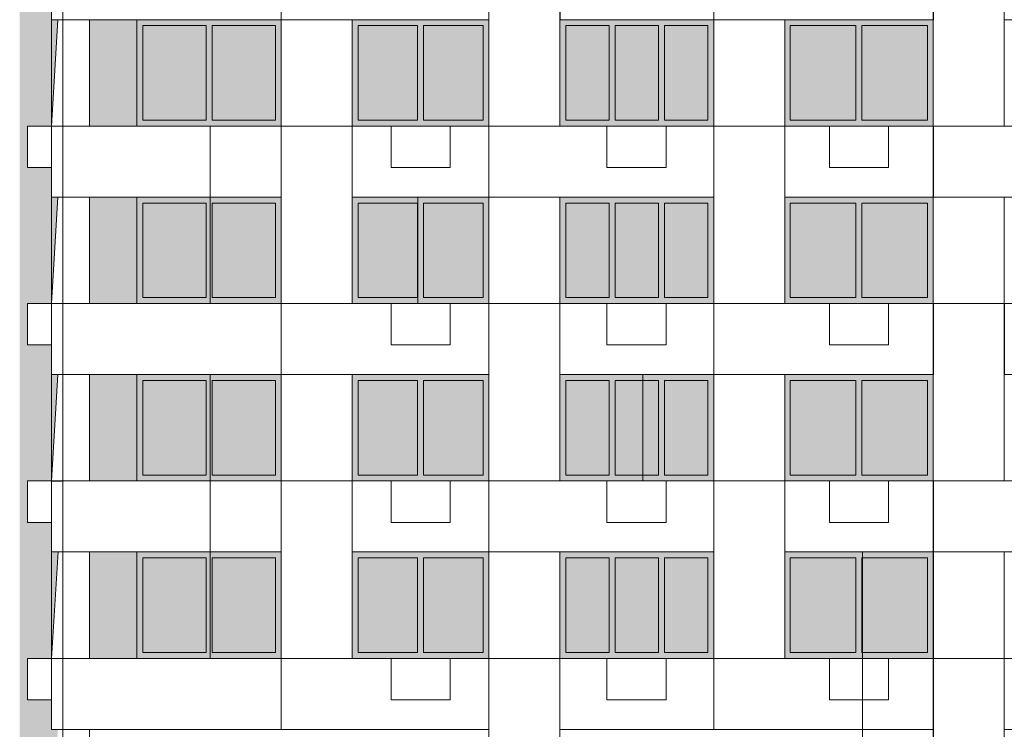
# Model space of a CAD drawing. Header units: millimetres. Extents: x 1036 to 193412, y -5275 to 5839817.
# Tile 98 of 104: x 144681 to 161322, y 5762808 to 5774808. Entities that reach past the tile are written whole.
import ezdxf

# ---------------------------------------------------------------- set-up
doc = ezdxf.new("R2010")
doc.units = ezdxf.units.MM
doc.layers.add('мелкий_dwg', color=7, linetype='Continuous', lineweight=9, true_color=0x767676)
doc.layers.add('Фасады_Рабочий Лист _2__3_0_Ном__пера__161', color=7, linetype='Continuous', lineweight=9, true_color=0x656565)
for name, color, linetype, lineweight in [('Фасады_Рабочий Лист _2__3_0', 7, 'Continuous', 9), ('Фасады_Рабочий Лист _2__3_0_Ном__пера__1', 7, 'Continuous', 9), ('Фасады_Рабочий Лист _2__3_0_Ном__пера__120', 7, 'Continuous', 9)]:
    doc.layers.add(name, color=color, linetype=linetype, lineweight=lineweight)
picture_1 = doc.add_image_def('image27.png', size_in_pixel=(725, 814))
picture_2 = doc.add_image_def('image31.png', size_in_pixel=(882, 833))
picture_3 = doc.add_image_def('image32.png', size_in_pixel=(882, 833))
picture_4 = doc.add_image_def('image33.png', size_in_pixel=(882, 833))
picture_5 = doc.add_image_def('image42.png', size_in_pixel=(882, 833))
picture_6 = doc.add_image_def('image43.png', size_in_pixel=(882, 833))
picture_7 = doc.add_image_def('image50.png', size_in_pixel=(882, 833))
picture_8 = doc.add_image_def('image51.png', size_in_pixel=(882, 833))
picture_9 = doc.add_image_def('image148.png', size_in_pixel=(734, 827))
picture_10 = doc.add_image_def('image149.png', size_in_pixel=(725, 814))
picture_11 = doc.add_image_def('image151.png', size_in_pixel=(725, 814))
picture_12 = doc.add_image_def('image163.png', size_in_pixel=(725, 814))
picture_13 = doc.add_image_def('image165.png', size_in_pixel=(725, 814))
picture_14 = doc.add_image_def('image166.png', size_in_pixel=(725, 814))
picture_15 = doc.add_image_def('image167.png', size_in_pixel=(725, 814))
picture_16 = doc.add_image_def('image177.png', size_in_pixel=(725, 814))
picture_17 = doc.add_image_def('image195.png', size_in_pixel=(734, 827))
picture_18 = doc.add_image_def('image196.png', size_in_pixel=(734, 827))
picture_19 = doc.add_image_def('image197.png', size_in_pixel=(734, 827))
picture_20 = doc.add_image_def('image198.png', size_in_pixel=(734, 827))
picture_21 = doc.add_image_def('image199.png', size_in_pixel=(734, 827))
picture_22 = doc.add_image_def('image200.png', size_in_pixel=(734, 827))
picture_23 = doc.add_image_def('image207.png', size_in_pixel=(734, 827))
picture_24 = doc.add_image_def('image210.png', size_in_pixel=(734, 827))
picture_25 = doc.add_image_def('image212.png', size_in_pixel=(734, 827))
picture_26 = doc.add_image_def('image213.png', size_in_pixel=(734, 827))
picture_27 = doc.add_image_def('image236.png', size_in_pixel=(725, 814))
picture_28 = doc.add_image_def('image238.png', size_in_pixel=(725, 814))
picture_29 = doc.add_image_def('image239.png', size_in_pixel=(725, 814))
picture_30 = doc.add_image_def('image253.png', size_in_pixel=(725, 814))
picture_31 = doc.add_image_def('image351.png', size_in_pixel=(729, 823))
picture_32 = doc.add_image_def('image365.png', size_in_pixel=(729, 823))
picture_33 = doc.add_image_def('image447.png', size_in_pixel=(729, 823))
picture_34 = doc.add_image_def('image456.png', size_in_pixel=(729, 823))
picture_35 = doc.add_image_def('image457.png', size_in_pixel=(729, 823))
picture_36 = doc.add_image_def('image458.png', size_in_pixel=(729, 823))
picture_37 = doc.add_image_def('image467.png', size_in_pixel=(729, 823))
picture_38 = doc.add_image_def('image468.png', size_in_pixel=(729, 823))
picture_39 = doc.add_image_def('image469.png', size_in_pixel=(729, 823))
picture_40 = doc.add_image_def('image470.png', size_in_pixel=(729, 823))
picture_41 = doc.add_image_def('image480.png', size_in_pixel=(729, 823))
picture_42 = doc.add_image_def('image481.png', size_in_pixel=(729, 823))
picture_43 = doc.add_image_def('image482.png', size_in_pixel=(729, 823))
picture_44 = doc.add_image_def('image489.png', size_in_pixel=(734, 827))
picture_45 = doc.add_image_def('image490.png', size_in_pixel=(734, 827))
picture_46 = doc.add_image_def('image492.png', size_in_pixel=(725, 814))

# ---------------------------------------------------------------- blocks, each defined once
blk = doc.blocks.new('мелкий_dwg-21588910-Схема расположения расчетных фрагментов фасада корпуса 2')
at = {"layer": 'Фасады_Рабочий Лист _2__3_0', "true_color": 0xe2e2e2}
blk.add_hatch(color=254, dxfattribs=at).paths.add_polyline_path([(-6878039, 5731008), (-6877508, 5731008), (-6877399, 5732808), (-6877501, 5732808), (-6877501, 5733308), (-6877908, 5733308), (-6877908, 5734008), (-6877501, 5734008), (-6877399, 5735808), (-6877501, 5735809), (-6877501, 5736308), (-6877908, 5736308), (-6877908, 5737008), (-6877501, 5737008), (-6877393, 5738808), (-6877501, 5738809), (-6877501, 5739308), (-6877908, 5739308), (-6877908, 5740008), (-6877501, 5740008), (-6877393, 5741808), (-6877501, 5741809), (-6877501, 5742308), (-6877908, 5742308), (-6877908, 5743008), (-6877501, 5743008), (-6877393, 5744808), (-6877501, 5744809), (-6877501, 5745308), (-6877908, 5745308), (-6877908, 5746008), (-6877501, 5746008), (-6877393, 5747808), (-6877501, 5747808), (-6877501, 5748308), (-6877908, 5748308), (-6877908, 5749008), (-6877501, 5749008), (-6877393, 5750808), (-6877501, 5750808), (-6877501, 5751308), (-6877908, 5751308), (-6877908, 5752008), (-6877514, 5752008), (-6877405, 5753808), (-6877501, 5753808), (-6877501, 5754308), (-6877908, 5754308), (-6877908, 5755008), (-6877501, 5755008), (-6877393, 5756808), (-6877501, 5756808), (-6877501, 5757308), (-6877908, 5757308), (-6877908, 5758008), (-6877501, 5758008), (-6877393, 5759808), (-6877501, 5759808), (-6877501, 5760308), (-6877908, 5760308), (-6877908, 5761008), (-6877501, 5761008), (-6877393, 5762808), (-6877501, 5762808), (-6877501, 5763308), (-6877908, 5763308), (-6877908, 5764008), (-6877501, 5764008), (-6877391, 5765808), (-6877501, 5765808), (-6877501, 5766308), (-6877908, 5766308), (-6877908, 5767008), (-6877501, 5767008), (-6877393, 5768808), (-6877501, 5768808), (-6877501, 5769308), (-6877908, 5769308), (-6877908, 5770008), (-6877501, 5770008), (-6877393, 5771808), (-6877501, 5771808), (-6877501, 5772308), (-6877908, 5772308), (-6877908, 5773008), (-6877501, 5773008), (-6877393, 5774808), (-6877501, 5774808), (-6877501, 5775308), (-6877908, 5775308), (-6877908, 5776008), (-6877501, 5776008), (-6877320, 5777808), (-6877501, 5777808), (-6877501, 5778308), (-6877908, 5778308), (-6877908, 5779008), (-6877501, 5779008), (-6877393, 5780808), (-6877501, 5780808), (-6877501, 5781308), (-6877908, 5781308), (-6877908, 5782008), (-6877320, 5782008), (-6877501, 5783808), (-6877501, 5784308), (-6877908, 5784308), (-6877908, 5785008), (-6877501, 5785008), (-6877393, 5786808), (-6877501, 5786808), (-6877501, 5788008), (-6877320, 5788008), (-6877501, 5789808), (-6877501, 5791608), (-6878039, 5791608), (-6878039, 5731461)])
at = {"layer": 'Фасады_Рабочий Лист _2__3_0', "true_color": 0xf8f8f8}
for points in [[(-6876058, 5773008), (-6876058, 5774808), (-6876858, 5774808), (-6876858, 5773008)], [(-6874887, 5773108), (-6874887, 5774708), (-6875957, 5774708), (-6875957, 5773108)], [(-6873717, 5773108), (-6873717, 5774708), (-6874787, 5774708), (-6874787, 5773108)], [(-6871313, 5773108), (-6871313, 5774708), (-6872318, 5774708), (-6872318, 5773108)], [(-6870208, 5773108), (-6870208, 5774708), (-6871213, 5774708), (-6871213, 5773108)], [(-6868074, 5773108), (-6868074, 5774708), (-6868808, 5774708), (-6868808, 5773108), (-6868679, 5773108)], [(-6867241, 5773108), (-6867241, 5774708), (-6867974, 5774708), (-6867974, 5773108)], [(-6866408, 5773108), (-6866408, 5774708), (-6867141, 5774708), (-6867141, 5773108)], [(-6863907, 5773108), (-6863907, 5774708), (-6865017, 5774708), (-6865017, 5773108)], [(-6863807, 5773108), (-6862697, 5773108), (-6862697, 5774708), (-6863807, 5774708)], [(-6876058, 5770008), (-6876058, 5771808), (-6876858, 5771808), (-6876858, 5770008)], [(-6874887, 5770108), (-6874887, 5771708), (-6875957, 5771708), (-6875957, 5770108)], [(-6873717, 5770108), (-6873717, 5771708), (-6874787, 5771708), (-6874787, 5770108)], [(-6871313, 5770108), (-6871313, 5771708), (-6872318, 5771708), (-6872318, 5770108)], [(-6870208, 5770108), (-6870208, 5771708), (-6871213, 5771708), (-6871213, 5770108)], [(-6868808, 5770108), (-6868074, 5770108), (-6868074, 5771708), (-6868808, 5771708)], [(-6867241, 5770108), (-6867241, 5771708), (-6867974, 5771708), (-6867974, 5770108)], [(-6866408, 5770108), (-6866408, 5771708), (-6867141, 5771708), (-6867141, 5770108)], [(-6863907, 5770108), (-6863907, 5771708), (-6865017, 5771708), (-6865017, 5770108)], [(-6863807, 5770108), (-6862697, 5770108), (-6862697, 5771708), (-6863807, 5771708)], [(-6876058, 5767008), (-6876058, 5768808), (-6876858, 5768808), (-6876858, 5767008)], [(-6874887, 5767108), (-6874887, 5768708), (-6875957, 5768708), (-6875957, 5767108)], [(-6873717, 5767108), (-6873717, 5768708), (-6874787, 5768708), (-6874787, 5767108)], [(-6871313, 5767108), (-6871313, 5768708), (-6872318, 5768708), (-6872318, 5767108)], [(-6870208, 5767108), (-6870208, 5768708), (-6871213, 5768708), (-6871213, 5767108)], [(-6868074, 5767108), (-6868074, 5768708), (-6868808, 5768708), (-6868808, 5767108), (-6868679, 5767108)], [(-6867241, 5767108), (-6867241, 5768708), (-6867974, 5768708), (-6867974, 5767108)], [(-6866408, 5767108), (-6866408, 5768708), (-6867141, 5768708), (-6867141, 5767108)], [(-6863907, 5767108), (-6863907, 5768708), (-6865017, 5768708), (-6865017, 5767108)], [(-6862697, 5767108), (-6862697, 5768708), (-6863807, 5768708), (-6863807, 5767108), (-6863757, 5767108)], [(-6876058, 5764008), (-6876058, 5765808), (-6876858, 5765808), (-6876858, 5764008)], [(-6874887, 5764108), (-6874887, 5765708), (-6875957, 5765708), (-6875957, 5764108)], [(-6873717, 5764108), (-6873717, 5765708), (-6874787, 5765708), (-6874787, 5764108)], [(-6871313, 5764108), (-6871313, 5765708), (-6872318, 5765708), (-6872318, 5764108)], [(-6870208, 5764108), (-6870208, 5765708), (-6871213, 5765708), (-6871213, 5764108)], [(-6868808, 5764108), (-6868074, 5764108), (-6868074, 5765708), (-6868808, 5765708)], [(-6867241, 5764108), (-6867241, 5765708), (-6867974, 5765708), (-6867974, 5764108)], [(-6866408, 5764108), (-6866408, 5765708), (-6867141, 5765708), (-6867141, 5764108)], [(-6863907, 5764108), (-6863907, 5765708), (-6865017, 5765708), (-6865017, 5764108)], [(-6863807, 5764108), (-6862697, 5764108), (-6862697, 5765708), (-6863807, 5765708)]]:
    blk.add_hatch(color=7, dxfattribs=at).paths.add_polyline_path(points)
at = {"layer": 'Фасады_Рабочий Лист _2__3_0_Ном__пера__161', "true_color": 0xededed}
for points in [[(-6873618, 5774708), (-6873618, 5774808), (-6876057, 5774808), (-6876057, 5774708), (-6873717, 5774708)], [(-6875957, 5773108), (-6875957, 5774708), (-6876057, 5774708), (-6876057, 5773108)], [(-6874887, 5773108), (-6874787, 5773108), (-6874787, 5774708), (-6874887, 5774708)], [(-6873618, 5773108), (-6873618, 5774708), (-6873717, 5774708), (-6873717, 5773108)], [(-6870108, 5774708), (-6870108, 5774808), (-6872418, 5774808), (-6872418, 5774708), (-6870208, 5774708)], [(-6872318, 5773108), (-6872318, 5774708), (-6872418, 5774708), (-6872418, 5773108)], [(-6871313, 5773108), (-6871213, 5773108), (-6871213, 5774708), (-6871313, 5774708)], [(-6870108, 5773108), (-6870108, 5774708), (-6870208, 5774708), (-6870208, 5773108)], [(-6867241, 5774708), (-6866308, 5774708), (-6866308, 5774808), (-6868908, 5774808), (-6868908, 5774708), (-6867974, 5774708)], [(-6868808, 5773108), (-6868808, 5774708), (-6868908, 5774708), (-6868908, 5773108)], [(-6868074, 5773108), (-6867974, 5773108), (-6867974, 5774708), (-6868074, 5774708)], [(-6867241, 5773108), (-6867141, 5773108), (-6867141, 5774708), (-6867241, 5774708)], [(-6866408, 5773108), (-6866308, 5773108), (-6866308, 5774708), (-6866408, 5774708)], [(-6863907, 5774708), (-6862597, 5774708), (-6862597, 5774808), (-6865108, 5774808), (-6865108, 5774708), (-6865017, 5774708)], [(-6865017, 5773108), (-6865017, 5774708), (-6865108, 5774708), (-6865108, 5773108)], [(-6863907, 5773108), (-6863807, 5773108), (-6863807, 5774708), (-6863907, 5774708)], [(-6862697, 5773108), (-6862597, 5773108), (-6862597, 5774708), (-6862697, 5774708)], [(-6873717, 5773008), (-6873618, 5773008), (-6873618, 5773108), (-6876057, 5773108), (-6876057, 5773008), (-6874787, 5773008)], [(-6871213, 5773008), (-6870108, 5773008), (-6870108, 5773108), (-6872418, 5773108), (-6872418, 5773008), (-6871313, 5773008)], [(-6868808, 5773008), (-6866308, 5773008), (-6866308, 5773108), (-6868908, 5773108), (-6868908, 5773008)], [(-6862597, 5773008), (-6862597, 5773108), (-6865108, 5773108), (-6865108, 5773008), (-6862697, 5773008)], [(-6873618, 5771708), (-6873618, 5771808), (-6876057, 5771808), (-6876057, 5771708), (-6873717, 5771708)], [(-6875957, 5770108), (-6875957, 5771708), (-6876057, 5771708), (-6876057, 5770108)], [(-6874887, 5770108), (-6874787, 5770108), (-6874787, 5771708), (-6874887, 5771708)], [(-6873618, 5770108), (-6873618, 5771708), (-6873717, 5771708), (-6873717, 5770108)], [(-6870208, 5771708), (-6870108, 5771708), (-6870108, 5771808), (-6872418, 5771808), (-6872418, 5771708), (-6871213, 5771708)], [(-6872318, 5770108), (-6872318, 5771708), (-6872418, 5771708), (-6872418, 5770108)], [(-6871313, 5770108), (-6871213, 5770108), (-6871213, 5771708), (-6871313, 5771708)], [(-6870108, 5770108), (-6870108, 5771708), (-6870208, 5771708), (-6870208, 5770108)], [(-6866408, 5771708), (-6866308, 5771708), (-6866308, 5771808), (-6868908, 5771808), (-6868908, 5771708), (-6867141, 5771708)], [(-6868808, 5770108), (-6868808, 5771708), (-6868908, 5771708), (-6868908, 5770108)], [(-6868074, 5770108), (-6867974, 5770108), (-6867974, 5771708), (-6868074, 5771708)], [(-6867241, 5770108), (-6867141, 5770108), (-6867141, 5771708), (-6867241, 5771708)], [(-6866408, 5770108), (-6866308, 5770108), (-6866308, 5771708), (-6866408, 5771708)], [(-6863907, 5771708), (-6862597, 5771708), (-6862597, 5771808), (-6865108, 5771808), (-6865108, 5771708), (-6865017, 5771708)], [(-6865017, 5770108), (-6865017, 5771708), (-6865108, 5771708), (-6865108, 5770108)], [(-6863907, 5770108), (-6863807, 5770108), (-6863807, 5771708), (-6863907, 5771708)], [(-6862697, 5770108), (-6862597, 5770108), (-6862597, 5771708), (-6862697, 5771708)], [(-6873717, 5770008), (-6873618, 5770008), (-6873618, 5770108), (-6876057, 5770108), (-6876057, 5770008), (-6874787, 5770008)], [(-6870208, 5770008), (-6870108, 5770008), (-6870108, 5770108), (-6872418, 5770108), (-6872418, 5770008), (-6871213, 5770008)], [(-6868808, 5770008), (-6866308, 5770008), (-6866308, 5770108), (-6868908, 5770108), (-6868908, 5770008)], [(-6862597, 5770008), (-6862597, 5770108), (-6865108, 5770108), (-6865108, 5770008), (-6862697, 5770008)], [(-6873618, 5768708), (-6873618, 5768808), (-6876057, 5768808), (-6876057, 5768708), (-6873717, 5768708)], [(-6876057, 5767108), (-6875957, 5767108), (-6875957, 5768708), (-6876057, 5768708), (-6876057, 5767565)], [(-6874887, 5767108), (-6874787, 5767108), (-6874787, 5768708), (-6874887, 5768708), (-6874887, 5767565)], [(-6873618, 5767108), (-6873618, 5768708), (-6873717, 5768708), (-6873717, 5767108)], [(-6870208, 5768708), (-6870108, 5768708), (-6870108, 5768808), (-6872418, 5768808), (-6872418, 5768708), (-6871213, 5768708)], [(-6872318, 5767108), (-6872318, 5768708), (-6872418, 5768708), (-6872418, 5767108)], [(-6871313, 5767108), (-6871213, 5767108), (-6871213, 5768708), (-6871313, 5768708), (-6871313, 5767565)], [(-6870108, 5767108), (-6870108, 5768708), (-6870208, 5768708), (-6870208, 5767108)], [(-6866408, 5768708), (-6866308, 5768708), (-6866308, 5768808), (-6868908, 5768808), (-6868908, 5768708), (-6867141, 5768708)], [(-6868808, 5767108), (-6868808, 5768708), (-6868908, 5768708), (-6868908, 5767108)], [(-6868074, 5767108), (-6867974, 5767108), (-6867974, 5768708), (-6868074, 5768708), (-6868074, 5767565)], [(-6867241, 5767108), (-6867141, 5767108), (-6867141, 5768708), (-6867241, 5768708), (-6867241, 5767565)], [(-6866408, 5767108), (-6866308, 5767108), (-6866308, 5768708), (-6866408, 5768708), (-6866408, 5767565)], [(-6863907, 5768708), (-6862597, 5768708), (-6862597, 5768808), (-6865108, 5768808), (-6865108, 5768708), (-6865017, 5768708)], [(-6865108, 5767108), (-6865017, 5767108), (-6865017, 5768708), (-6865108, 5768708), (-6865108, 5767565)], [(-6863907, 5767108), (-6863807, 5767108), (-6863807, 5768708), (-6863907, 5768708), (-6863907, 5767565)], [(-6862697, 5767108), (-6862597, 5767108), (-6862597, 5768708), (-6862697, 5768708), (-6862697, 5767565)], [(-6873717, 5767008), (-6873618, 5767008), (-6873618, 5767108), (-6876057, 5767108), (-6876057, 5767008), (-6874787, 5767008)], [(-6870208, 5767008), (-6870108, 5767008), (-6870108, 5767108), (-6872418, 5767108), (-6872418, 5767008), (-6871213, 5767008)], [(-6868808, 5767008), (-6866308, 5767008), (-6866308, 5767108), (-6868908, 5767108), (-6868908, 5767008)], [(-6862597, 5767008), (-6862597, 5767108), (-6865108, 5767108), (-6865108, 5767008), (-6862697, 5767008)], [(-6873618, 5765708), (-6873618, 5765808), (-6876057, 5765808), (-6876057, 5765708), (-6873717, 5765708)], [(-6875957, 5764108), (-6875957, 5765708), (-6876057, 5765708), (-6876057, 5764108)], [(-6874887, 5764108), (-6874787, 5764108), (-6874787, 5765708), (-6874887, 5765708)], [(-6873618, 5764108), (-6873618, 5765708), (-6873717, 5765708), (-6873717, 5764108)], [(-6870208, 5765708), (-6870108, 5765708), (-6870108, 5765808), (-6872418, 5765808), (-6872418, 5765708), (-6871213, 5765708)], [(-6872318, 5764108), (-6872318, 5765708), (-6872418, 5765708), (-6872418, 5764108)], [(-6871313, 5764108), (-6871213, 5764108), (-6871213, 5765708), (-6871313, 5765708)], [(-6870108, 5764108), (-6870108, 5765708), (-6870208, 5765708), (-6870208, 5764108)], [(-6866408, 5765708), (-6866308, 5765708), (-6866308, 5765808), (-6868908, 5765808), (-6868908, 5765708), (-6867141, 5765708)], [(-6868808, 5764108), (-6868808, 5765708), (-6868908, 5765708), (-6868908, 5764108)], [(-6868074, 5764108), (-6867974, 5764108), (-6867974, 5765708), (-6868074, 5765708)], [(-6867241, 5764108), (-6867141, 5764108), (-6867141, 5765708), (-6867241, 5765708)], [(-6866408, 5764108), (-6866308, 5764108), (-6866308, 5765708), (-6866408, 5765708)], [(-6863907, 5765708), (-6862597, 5765708), (-6862597, 5765808), (-6865108, 5765808), (-6865108, 5765708), (-6865017, 5765708)], [(-6865017, 5764108), (-6865017, 5765708), (-6865108, 5765708), (-6865108, 5764108)], [(-6863907, 5764108), (-6863807, 5764108), (-6863807, 5765708), (-6863907, 5765708)], [(-6862697, 5764108), (-6862597, 5764108), (-6862597, 5765708), (-6862697, 5765708)], [(-6873717, 5764008), (-6873618, 5764008), (-6873618, 5764108), (-6876057, 5764108), (-6876057, 5764008), (-6874787, 5764008)], [(-6871213, 5764008), (-6870108, 5764008), (-6870108, 5764108), (-6872418, 5764108), (-6872418, 5764008), (-6871313, 5764008)], [(-6868808, 5764008), (-6866308, 5764008), (-6866308, 5764108), (-6868908, 5764108), (-6868908, 5764008)], [(-6862597, 5764008), (-6862597, 5764108), (-6865108, 5764108), (-6865108, 5764008), (-6862697, 5764008)]]:
    blk.add_hatch(color=7, dxfattribs=at).paths.add_polyline_path(points)
at = {"layer": 'Фасады_Рабочий Лист _2__3_0_Ном__пера__1', "color": 253, "true_color": 0xaaaaaa}
for p, q in [((-6873618, 5776008), (-6873618, 5774808)), ((-6877393, 5774808), (-6877502, 5773008)), ((-6876058, 5774808), (-6876058, 5773008)), ((-6862597, 5773008), (-6862597, 5771808)), ((-6877393, 5771808), (-6877502, 5770008)), ((-6876058, 5771808), (-6876058, 5770008)), ((-6870108, 5770008), (-6868908, 5770008)), ((-6862598, 5770008), (-6861398, 5770008)), ((-6877393, 5768808), (-6877502, 5767008)), ((-6876058, 5768808), (-6876058, 5767008)), ((-6873618, 5767008), (-6872418, 5767008)), ((-6866308, 5767008), (-6865108, 5767008)), ((-6862597, 5767008), (-6862597, 5765808)), ((-6877391, 5765808), (-6877500, 5764008)), ((-6876058, 5765808), (-6876058, 5764008)), ((-6870108, 5764008), (-6868908, 5764008)), ((-6862598, 5764008), (-6854238, 5764008))]:
    blk.add_line(p, q, dxfattribs=at)
at = {"layer": 'Фасады_Рабочий Лист _2__3_0_Ном__пера__1', "color": 253, "true_color": 0xaaaaaa, "flags": 128}
for points in [[(-6877308, 5771808), (-6876858, 5771808), (-6876858, 5770008), (-6877308, 5770008), (-6877308, 5789808), (-6876858, 5789808), (-6876858, 5788008), (-6877308, 5788008), (-6870108, 5788008), (-6870108, 5786808), (-6877501, 5786808), (-6877501, 5788008), (-6877308, 5788008)], [(-6876858, 5777808), (-6876858, 5776008), (-6877308, 5776008), (-6870108, 5776008), (-6870108, 5774808), (-6877501, 5774808), (-6877501, 5776008), (-6877308, 5776008)], [(-6861398, 5777808), (-6861398, 5773008), (-6862598, 5773008), (-6862598, 5777808)], [(-6866308, 5774808), (-6862597, 5774808), (-6862597, 5776008), (-6866308, 5776008), (-6866308, 5774808), (-6868908, 5774808)], [(-6862598, 5776008), (-6861398, 5776008), (-6855437, 5776008), (-6855437, 5774808), (-6861398, 5774808), (-6861398, 5776008)], [(-6877308, 5774808), (-6876858, 5774808), (-6876858, 5773008), (-6877308, 5773008), (-6873618, 5773008), (-6873618, 5771808), (-6877501, 5771808), (-6877501, 5773008), (-6877308, 5773008)], [(-6870108, 5771808), (-6870108, 5773008), (-6866308, 5773008), (-6866308, 5771808), (-6872418, 5771808), (-6872418, 5774808), (-6873618, 5774808), (-6873618, 5773008), (-6872418, 5773008), (-6870108, 5773008)], [(-6877501, 5772308), (-6877908, 5772308), (-6877908, 5773008), (-6877501, 5773008)], [(-6871763, 5773008), (-6871763, 5772308), (-6870763, 5772308), (-6870763, 5773008), (-6871763, 5773008)], [(-6868113, 5773008), (-6868113, 5772308), (-6867113, 5772308), (-6867113, 5773008), (-6868113, 5773008)], [(-6864353, 5773008), (-6864353, 5772308), (-6863353, 5772308), (-6863353, 5773008), (-6864353, 5773008)], [(-6868908, 5771808), (-6868908, 5767008), (-6870108, 5767008), (-6870108, 5771808)], [(-6861398, 5771808), (-6861398, 5767008), (-6862598, 5767008), (-6862598, 5771808)], [(-6855437, 5771808), (-6855437, 5770008), (-6855437, 5768808), (-6861398, 5768808), (-6861398, 5770008), (-6855437, 5770008)], [(-6877501, 5769308), (-6877908, 5769308), (-6877908, 5770008), (-6877501, 5770008)], [(-6873618, 5768808), (-6877501, 5768808), (-6877501, 5770008), (-6877308, 5770008)], [(-6877308, 5765808), (-6876858, 5765808), (-6876858, 5764008), (-6877308, 5764008), (-6877308, 5770008), (-6873618, 5770008), (-6870108, 5770008), (-6870108, 5768808), (-6873618, 5768808), (-6873618, 5770008)], [(-6871763, 5770008), (-6871763, 5769308), (-6870763, 5769308), (-6870763, 5770008), (-6871763, 5770008)], [(-6866308, 5770008), (-6862597, 5770008), (-6862597, 5768808), (-6866308, 5768808), (-6866308, 5770008), (-6868908, 5770008), (-6868908, 5768808), (-6865108, 5768808), (-6865108, 5764008), (-6866308, 5764008), (-6866308, 5768808)], [(-6868113, 5770008), (-6868113, 5769308), (-6867113, 5769308), (-6867113, 5770008), (-6868113, 5770008)], [(-6864353, 5770008), (-6864353, 5769308), (-6863353, 5769308), (-6863353, 5770008), (-6864353, 5770008)], [(-6877308, 5768808), (-6876858, 5768808), (-6876858, 5767008), (-6877308, 5767008), (-6873618, 5767008), (-6873618, 5765808), (-6877501, 5765808), (-6877501, 5767008), (-6877308, 5767008)], [(-6877501, 5766308), (-6877908, 5766308), (-6877908, 5767008), (-6877501, 5767008)], [(-6870108, 5767008), (-6866308, 5767008), (-6866308, 5765808), (-6872418, 5765808), (-6872418, 5767008), (-6870108, 5767008), (-6870108, 5765808)], [(-6871763, 5767008), (-6871763, 5766308), (-6870763, 5766308), (-6870763, 5767008), (-6871763, 5767008)], [(-6868113, 5767008), (-6868113, 5766308), (-6867113, 5766308), (-6867113, 5767008), (-6868113, 5767008)], [(-6864353, 5767008), (-6864353, 5766308), (-6863353, 5766308), (-6863353, 5767008), (-6864353, 5767008)], [(-6861398, 5765808), (-6861398, 5761008), (-6862598, 5761008), (-6862598, 5765808)], [(-6877501, 5763308), (-6877908, 5763308), (-6877908, 5764008), (-6877501, 5764008)], [(-6877308, 5762808), (-6873618, 5762808), (-6873618, 5764008), (-6877308, 5764008), (-6877501, 5764008), (-6877501, 5762808), (-6876858, 5762808), (-6876858, 5761008), (-6877308, 5761008), (-6877308, 5764008)], [(-6871763, 5764008), (-6871763, 5763308), (-6870763, 5763308), (-6870763, 5764008), (-6871763, 5764008)], [(-6866308, 5762808), (-6868908, 5762808), (-6868908, 5764008), (-6866308, 5764008), (-6862597, 5764008), (-6862597, 5762808), (-6866308, 5762808), (-6866308, 5764008)], [(-6868113, 5764008), (-6868113, 5763308), (-6867113, 5763308), (-6867113, 5764008), (-6868113, 5764008)], [(-6864353, 5764008), (-6864353, 5763308), (-6863353, 5763308), (-6863353, 5764008), (-6864353, 5764008)], [(-6855438, 5762808), (-6861398, 5762808), (-6861398, 5764008)]]:
    blk.add_lwpolyline(points, dxfattribs=at)
for points in [[(-6868908, 5773008), (-6870108, 5773008), (-6870108, 5776008), (-6868908, 5776008)], [(-6865108, 5773008), (-6866308, 5773008), (-6866308, 5774808), (-6865108, 5774808)], [(-6872418, 5770008), (-6873618, 5770008), (-6873618, 5773008), (-6872418, 5773008)], [(-6859447, 5773008), (-6859447, 5771808), (-6865108, 5771808), (-6865108, 5773008)], [(-6873618, 5768808), (-6872418, 5768808), (-6872418, 5764008), (-6873618, 5764008)], [(-6859447, 5767008), (-6859447, 5765808), (-6865108, 5765808), (-6865108, 5767008)], [(-6870108, 5765808), (-6868908, 5765808), (-6868908, 5761008), (-6870108, 5761008)], [(-6873618, 5764008), (-6870108, 5764008), (-6870108, 5762808), (-6873618, 5762808)]]:
    blk.add_lwpolyline(points, close=True, dxfattribs=at)
at = {"layer": 'Фасады_Рабочий Лист _2__3_0_Ном__пера__120', "color": 253, "true_color": 0xaaaaaa, "flags": 128}
for points in [[(-6874887, 5773108), (-6874887, 5774708), (-6875957, 5774708), (-6875957, 5773108), (-6874887, 5773108)], [(-6873717, 5773108), (-6873717, 5774708), (-6874787, 5774708), (-6874787, 5773108), (-6873717, 5773108)], [(-6871313, 5773108), (-6871313, 5774708), (-6872318, 5774708), (-6872318, 5773108), (-6871313, 5773108)], [(-6870208, 5773108), (-6870208, 5774708), (-6871213, 5774708), (-6871213, 5773108), (-6870208, 5773108)], [(-6868074, 5773108), (-6868074, 5774708), (-6868808, 5774708), (-6868808, 5773108), (-6868074, 5773108)], [(-6867241, 5773108), (-6867241, 5774708), (-6867974, 5774708), (-6867974, 5773108), (-6867241, 5773108)], [(-6866408, 5773108), (-6866408, 5774708), (-6867141, 5774708), (-6867141, 5773108), (-6866408, 5773108)], [(-6863907, 5773108), (-6863907, 5774708), (-6865017, 5774708), (-6865017, 5773108), (-6863907, 5773108)], [(-6862697, 5773108), (-6862697, 5774708), (-6863807, 5774708), (-6863807, 5773108), (-6862697, 5773108)], [(-6874887, 5770108), (-6874887, 5771708), (-6875957, 5771708), (-6875957, 5770108), (-6874887, 5770108)], [(-6873717, 5770108), (-6873717, 5771708), (-6874787, 5771708), (-6874787, 5770108), (-6873717, 5770108)], [(-6871313, 5770108), (-6871313, 5771708), (-6872318, 5771708), (-6872318, 5770108), (-6871313, 5770108)], [(-6870208, 5770108), (-6870208, 5771708), (-6871213, 5771708), (-6871213, 5770108), (-6870208, 5770108)], [(-6868074, 5770108), (-6868074, 5771708), (-6868808, 5771708), (-6868808, 5770108), (-6868074, 5770108)], [(-6867241, 5770108), (-6867241, 5771708), (-6867974, 5771708), (-6867974, 5770108), (-6867241, 5770108)], [(-6866408, 5770108), (-6866408, 5771708), (-6867141, 5771708), (-6867141, 5770108), (-6866408, 5770108)], [(-6863907, 5770108), (-6863907, 5771708), (-6865017, 5771708), (-6865017, 5770108), (-6863907, 5770108)], [(-6862697, 5770108), (-6862697, 5771708), (-6863807, 5771708), (-6863807, 5770108), (-6862697, 5770108)], [(-6874887, 5767108), (-6874887, 5768708), (-6875957, 5768708), (-6875957, 5767108), (-6874887, 5767108)], [(-6873717, 5767108), (-6873717, 5768708), (-6874787, 5768708), (-6874787, 5767108), (-6873717, 5767108)], [(-6871313, 5767108), (-6871313, 5768708), (-6872318, 5768708), (-6872318, 5767108), (-6871313, 5767108)], [(-6870208, 5767108), (-6870208, 5768708), (-6871213, 5768708), (-6871213, 5767108), (-6870208, 5767108)], [(-6868074, 5767108), (-6868074, 5768708), (-6868808, 5768708), (-6868808, 5767108), (-6868074, 5767108)], [(-6867241, 5767108), (-6867241, 5768708), (-6867974, 5768708), (-6867974, 5767108), (-6867241, 5767108)], [(-6866408, 5767108), (-6866408, 5768708), (-6867141, 5768708), (-6867141, 5767108), (-6866408, 5767108)], [(-6863907, 5767108), (-6863907, 5768708), (-6865017, 5768708), (-6865017, 5767108), (-6863907, 5767108)], [(-6862697, 5767108), (-6862697, 5768708), (-6863807, 5768708), (-6863807, 5767108), (-6862697, 5767108)], [(-6874887, 5764108), (-6874887, 5765708), (-6875957, 5765708), (-6875957, 5764108), (-6874887, 5764108)], [(-6873717, 5764108), (-6873717, 5765708), (-6874787, 5765708), (-6874787, 5764108), (-6873717, 5764108)], [(-6871313, 5764108), (-6871313, 5765708), (-6872318, 5765708), (-6872318, 5764108), (-6871313, 5764108)], [(-6870208, 5764108), (-6870208, 5765708), (-6871213, 5765708), (-6871213, 5764108), (-6870208, 5764108)], [(-6868074, 5764108), (-6868074, 5765708), (-6868808, 5765708), (-6868808, 5764108), (-6868074, 5764108)], [(-6867241, 5764108), (-6867241, 5765708), (-6867974, 5765708), (-6867974, 5764108), (-6867241, 5764108)], [(-6866408, 5764108), (-6866408, 5765708), (-6867141, 5765708), (-6867141, 5764108), (-6866408, 5764108)], [(-6863907, 5764108), (-6863907, 5765708), (-6865017, 5765708), (-6865017, 5764108), (-6863907, 5764108)], [(-6862697, 5764108), (-6862697, 5765708), (-6863807, 5765708), (-6863807, 5764108), (-6862697, 5764108)]]:
    blk.add_lwpolyline(points, dxfattribs=at)
at = {"layer": 'Фасады_Рабочий Лист _2__3_0_Ном__пера__1', "color": 253, "true_color": 0xaaaaaa}
image = blk.add_image(picture_37, insert=(-6877501, 5774808), size_in_units=(3883, 1199), rotation=0, dxfattribs=at)
image.dxf.flags = 7
image = blk.add_image(picture_34, insert=(-6873618, 5774808), size_in_units=(3510, 1200), rotation=0, dxfattribs=at)
image.dxf.flags = 7
image = blk.add_image(picture_16, insert=(-6868908, 5776008), size_in_units=(1200, 3000), rotation=-180, dxfattribs=at)
image.dxf.flags = 7
image = blk.add_image(picture_24, insert=(-6866307, 5776008), size_in_units=(2600, 1200), rotation=-180, dxfattribs=at)
image.dxf.flags = 7
image = blk.add_image(picture_11, insert=(-6861398, 5776008), size_in_units=(1200, 3000), rotation=-180, dxfattribs=at)
image.dxf.flags = 7
image = blk.add_image(picture_41, insert=(-6877501, 5773008), size_in_units=(644, 1800), rotation=0, dxfattribs=at)
image.dxf.flags = 7
image = blk.add_image(picture_29, insert=(-6872418, 5774808), size_in_units=(1200, 1800), rotation=-180, dxfattribs=at)
image.dxf.flags = 7
image = blk.add_image(picture_27, insert=(-6865108, 5774808), size_in_units=(1200, 1800), rotation=-180, dxfattribs=at)
image.dxf.flags = 7
image = blk.add_image(picture_38, insert=(-6877501, 5771808), size_in_units=(3883, 1199), rotation=0, dxfattribs=at)
image.dxf.flags = 7
image = blk.add_image(picture_2, insert=(-6873618, 5773008), size_in_units=(1200, 3000), rotation=-180, dxfattribs=at)
image.dxf.flags = 7
image = blk.add_image(picture_35, insert=(-6872418, 5771808), size_in_units=(2310, 1200), rotation=0, dxfattribs=at)
image.dxf.flags = 7
image = blk.add_image(picture_19, insert=(-6866308, 5773008), size_in_units=(3800, 1200), rotation=-180, dxfattribs=at)
image.dxf.flags = 7
image = blk.add_image(picture_12, insert=(-6865108, 5773008), size_in_units=(1200, 3000), rotation=-180, dxfattribs=at)
image.dxf.flags = 7
image = blk.add_image(picture_36, insert=(-6865108, 5771808), size_in_units=(2510, 1200), rotation=0, dxfattribs=at)
image.dxf.flags = 7
image = blk.add_image(picture_25, insert=(-6859447, 5773008), size_in_units=(3150, 1200), rotation=-180, dxfattribs=at)
image.dxf.flags = 7
image = blk.add_image(picture_42, insert=(-6877501, 5770008), size_in_units=(644, 1800), rotation=0, dxfattribs=at)
image.dxf.flags = 7
image = blk.add_image(picture_6, insert=(-6870108, 5771808), size_in_units=(1200, 1800), rotation=-180, dxfattribs=at)
image.dxf.flags = 7
image = blk.add_image(picture_28, insert=(-6861398, 5771808), size_in_units=(1200, 1800), rotation=-180, dxfattribs=at)
image.dxf.flags = 7
image = blk.add_image(picture_39, insert=(-6877501, 5768808), size_in_units=(3883, 1199), rotation=0, dxfattribs=at)
image.dxf.flags = 7
image = blk.add_image(picture_18, insert=(-6870108, 5770008), size_in_units=(3510, 1200), rotation=-180, dxfattribs=at)
image.dxf.flags = 7
image = blk.add_image(picture_14, insert=(-6868908, 5770008), size_in_units=(1200, 3000), rotation=-180, dxfattribs=at)
image.dxf.flags = 7
image = blk.add_image(picture_20, insert=(-6866308, 5770008), size_in_units=(2600, 1200), rotation=-180, dxfattribs=at)
image.dxf.flags = 7
image = blk.add_image(picture_9, insert=(-6862598, 5770008), size_in_units=(3710, 1200), rotation=-180, dxfattribs=at)
image.dxf.flags = 7
image = blk.add_image(picture_10, insert=(-6861398, 5770008), size_in_units=(1200, 3000), rotation=-180, dxfattribs=at)
image.dxf.flags = 7
image = blk.add_image(picture_26, insert=(-6858247, 5770008), size_in_units=(3150, 1200), rotation=-180, dxfattribs=at)
image.dxf.flags = 7
image = blk.add_image(picture_1, insert=(-6877308, 5768808), size_in_units=(193, 1801), rotation=-180, dxfattribs=at)
image.dxf.flags = 7
image = blk.add_image(picture_46, insert=(-6876858, 5768808), size_in_units=(450, 1800), rotation=-180, dxfattribs=at)
image.dxf.flags = 7
image = blk.add_image(picture_4, insert=(-6873618, 5768808), size_in_units=(1200, 1800), rotation=-180, dxfattribs=at)
image.dxf.flags = 7
image = blk.add_image(picture_5, insert=(-6866308, 5768808), size_in_units=(1200, 1800), rotation=-180, dxfattribs=at)
image.dxf.flags = 7
image = blk.add_image(picture_44, insert=(-6873618, 5767008), size_in_units=(3883, 1200), rotation=-180, dxfattribs=at)
image.dxf.flags = 7
image = blk.add_image(picture_3, insert=(-6873618, 5767008), size_in_units=(1200, 3000), rotation=-180, dxfattribs=at)
image.dxf.flags = 7
image = blk.add_image(picture_33, insert=(-6872418, 5765808), size_in_units=(2310, 1200), rotation=0, dxfattribs=at)
image.dxf.flags = 7
image = blk.add_image(picture_45, insert=(-6866308, 5767008), size_in_units=(3800, 1200), rotation=-180, dxfattribs=at)
image.dxf.flags = 7
image = blk.add_image(picture_13, insert=(-6865108, 5767008), size_in_units=(1200, 3000), rotation=-180, dxfattribs=at)
image.dxf.flags = 7
image = blk.add_image(picture_21, insert=(-6862598, 5767008), size_in_units=(2510, 1200), rotation=-180, dxfattribs=at)
image.dxf.flags = 7
image = blk.add_image(picture_31, insert=(-6862598, 5765808), size_in_units=(3150, 1200), rotation=0, dxfattribs=at)
image.dxf.flags = 7
image = blk.add_image(picture_43, insert=(-6877501, 5764008), size_in_units=(644, 1800), rotation=0, dxfattribs=at)
image.dxf.flags = 7
image = blk.add_image(picture_30, insert=(-6868908, 5765808), size_in_units=(1200, 1800), rotation=-180, dxfattribs=at)
image.dxf.flags = 7
image = blk.add_image(picture_7, insert=(-6862597, 5765808), size_in_units=(1200, 1800), rotation=-180, dxfattribs=at)
image.dxf.flags = 7
image = blk.add_image(picture_40, insert=(-6877501, 5762808), size_in_units=(3883, 1199), rotation=0, dxfattribs=at)
image.dxf.flags = 7
image = blk.add_image(picture_17, insert=(-6870108, 5764008), size_in_units=(3510, 1200), rotation=-180, dxfattribs=at)
image.dxf.flags = 7
image = blk.add_image(picture_15, insert=(-6868908, 5764008), size_in_units=(1200, 3000), rotation=-180, dxfattribs=at)
image.dxf.flags = 7
image = blk.add_image(picture_23, insert=(-6866308, 5764008), size_in_units=(2600, 1200), rotation=-180, dxfattribs=at)
image.dxf.flags = 7
image = blk.add_image(picture_22, insert=(-6862598, 5764008), size_in_units=(3710, 1200), rotation=-180, dxfattribs=at)
image.dxf.flags = 7
image = blk.add_image(picture_8, insert=(-6862597, 5764008), size_in_units=(1200, 3000), rotation=-180, dxfattribs=at)
image.dxf.flags = 7
image = blk.add_image(picture_32, insert=(-6861398, 5762808), size_in_units=(3150, 1200), rotation=0, dxfattribs=at)
image.dxf.flags = 7

msp = doc.modelspace()

# ---------------------------------------------------------------- block references
at = {"layer": 'мелкий_dwg', "color": 253, "true_color": 0xaaaaaa}
msp.add_blockref('мелкий_dwg-21588910-Схема расположения расчетных фрагментов фасада корпуса 2', (7022720, 0), dxfattribs=at)

doc.saveas('drawing.dxf')
